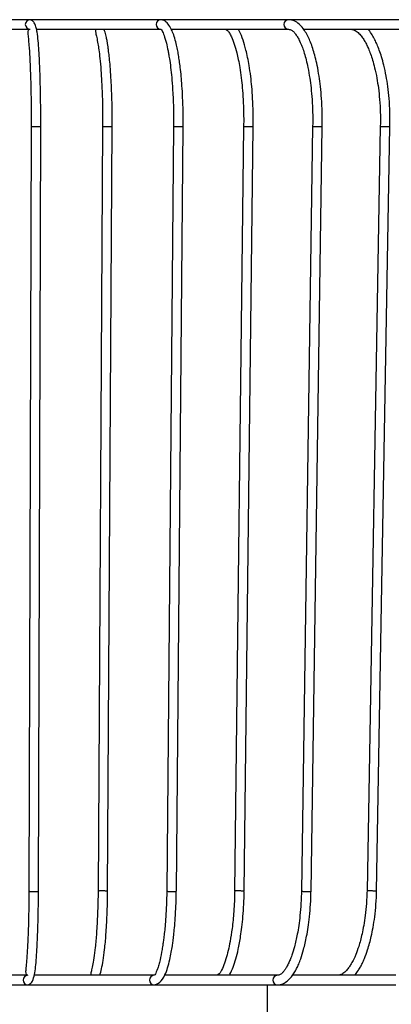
# Model space of a CAD drawing. Header units: millimetres. Extents: x 63 to 126, y 118 to 245.
# Tile 9 of 17: x 103 to 111, y 137 to 158. Entities that reach past the tile are written whole.
import ezdxf

# ---------------------------------------------------------------- set-up
doc = ezdxf.new("R2010")
doc.units = ezdxf.units.MM

msp = doc.modelspace()

# ---------------------------------------------------------------- linework, layer by layer
at = {"color": 7, "linetype": 'Continuous', "lineweight": 25}
for p, q in [((103.159, 158.035), (102.171, 158.035)), ((105.896, 158.035), (103.159, 158.035)), ((108.57, 158.035), (105.896, 158.035)), ((111.142, 158.035), (108.57, 158.035)), ((102.137, 157.835), (103.159, 157.835)), ((103.295, 157.835), (105.896, 157.835)), ((106.114, 157.835), (108.57, 157.835)), ((108.886, 157.835), (111.142, 157.835)), ((103.182, 155.795), (103.135, 139.795)), ((103.335, 139.795), (103.382, 155.795)), ((104.678, 155.796), (104.583, 139.796)), ((104.783, 139.794), (104.878, 155.794)), ((106.162, 155.796), (106.021, 139.796)), ((106.221, 139.794), (106.362, 155.794)), ((107.63, 155.797), (107.442, 139.797)), ((107.642, 139.794), (107.83, 155.794)), ((109.075, 155.797), (108.842, 139.797)), ((109.042, 139.793), (109.275, 155.793)), ((110.492, 155.797), (110.214, 139.797)), ((110.414, 139.793), (110.692, 155.793)), ((103.112, 138.035), (102.137, 138.035)), ((105.754, 138.035), (103.247, 138.035)), ((108.337, 138.035), (105.975, 138.035)), ((110.82, 138.035), (108.652, 138.035)), ((102.171, 137.835), (103.112, 137.835)), ((103.112, 137.835), (105.754, 137.835)), ((105.754, 137.835), (108.337, 137.835)), ((108.132, 136.135), (108.132, 137.835)), ((108.337, 137.835), (110.82, 137.835))]:
    msp.add_line(p, q, dxfattribs=at)
for centre, start, end in [((103.159, 157.935), 90.0884, 269.0069), ((105.897, 157.935), 90.7979, 268.4974), ((108.574, 157.935), 92.2357, 267.2109), ((103.112, 137.935), 91.0209, 269.9116), ((105.756, 137.935), 91.5069, 269.2021), ((108.341, 137.935), 92.8027, 267.764)]:
    msp.add_arc(centre, 0.1, start, end, dxfattribs=at)
for points, knots in [([(103.382, 155.775), (103.382, 155.881), (103.382, 156.085), (103.38, 156.372), (103.375, 156.622), (103.369, 156.852), (103.361, 157.055), (103.353, 157.236), (103.343, 157.416), (103.328, 157.603), (103.313, 157.749), (103.29, 157.87), (103.258, 157.957), (103.21, 158.022), (103.176, 158.03), (103.159, 158.035)], [0, 0, 0, 0, 0.095274, 0.181703, 0.259272, 0.327973, 0.40575, 0.468887, 0.530272, 0.625841, 0.727931, 0.786571, 0.851576, 0.922891, 1, 1, 1, 1]), ([(106.362, 155.774), (106.363, 155.888), (106.364, 156.101), (106.355, 156.397), (106.341, 156.642), (106.324, 156.851), (106.306, 157.022), (106.286, 157.169), (106.267, 157.296), (106.245, 157.418), (106.217, 157.547), (106.18, 157.683), (106.13, 157.816), (106.065, 157.929), (105.983, 158.017), (105.926, 158.028), (105.896, 158.035)], [0, 0, 0, 0, 0.101057, 0.189452, 0.26512, 0.328044, 0.392081, 0.439382, 0.487253, 0.536808, 0.589785, 0.660277, 0.727054, 0.805979, 0.897046, 1, 1, 1, 1]), ([(109.275, 155.773), (109.276, 155.88), (109.278, 156.085), (109.264, 156.376), (109.241, 156.629), (109.21, 156.862), (109.174, 157.068), (109.132, 157.249), (109.089, 157.4), (109.044, 157.532), (108.994, 157.652), (108.939, 157.759), (108.871, 157.861), (108.788, 157.95), (108.684, 158.02), (108.61, 158.03), (108.57, 158.035)], [0, 0, 0, 0, 0.094912, 0.181137, 0.258591, 0.327268, 0.405147, 0.468222, 0.52684, 0.58411, 0.640061, 0.699958, 0.757524, 0.826737, 0.90762, 1, 1, 1, 1]), ([(103.126, 157.812), (103.122, 157.807), (103.111, 157.795), (103.112, 157.746), (103.122, 157.65), (103.135, 157.507), (103.147, 157.343), (103.157, 157.15), (103.166, 156.923), (103.174, 156.67), (103.179, 156.402), (103.182, 156.099), (103.182, 155.886), (103.182, 155.776)], [0, 0, 0, 0, 0.055953, 0.128539, 0.226834, 0.32204, 0.39633, 0.486081, 0.591297, 0.680401, 0.778212, 0.884734, 1, 1, 1, 1]), ([(104.533, 157.835), (104.53, 157.829), (104.527, 157.819), (104.53, 157.764), (104.554, 157.668), (104.577, 157.547), (104.6, 157.396), (104.622, 157.215), (104.642, 156.991), (104.659, 156.733), (104.671, 156.452), (104.679, 156.127), (104.678, 155.896), (104.678, 155.776)], [0, 0, 0, 0, 0.125256, 0.221289, 0.297152, 0.378769, 0.440703, 0.518908, 0.613902, 0.696218, 0.787994, 0.889237, 1, 1, 1, 1]), ([(104.878, 155.774), (104.878, 155.877), (104.879, 156.074), (104.874, 156.355), (104.865, 156.603), (104.853, 156.836), (104.838, 157.045), (104.821, 157.226), (104.806, 157.357), (104.794, 157.453), (104.783, 157.523), (104.773, 157.589), (104.756, 157.675), (104.734, 157.766), (104.714, 157.815), (104.705, 157.835)], [0, 0, 0, 0, 0.121652, 0.233145, 0.334431, 0.425505, 0.531004, 0.618412, 0.69242, 0.740855, 0.783217, 0.820131, 0.871632, 0.947804, 1, 1, 1, 1]), ([(105.896, 157.835), (105.905, 157.828), (105.924, 157.815), (105.96, 157.719), (106.008, 157.566), (106.041, 157.419), (106.064, 157.294), (106.086, 157.163), (106.109, 156.987), (106.132, 156.758), (106.15, 156.486), (106.164, 156.151), (106.163, 155.907), (106.162, 155.776)], [0, 0, 0, 0, 0.131229, 0.253227, 0.36418, 0.446661, 0.483515, 0.533027, 0.609391, 0.684324, 0.774385, 0.879583, 1, 1, 1, 1]), ([(107.243, 157.835), (107.259, 157.83), (107.289, 157.821), (107.33, 157.763), (107.377, 157.675), (107.434, 157.535), (107.482, 157.368), (107.52, 157.199), (107.552, 157.024), (107.581, 156.827), (107.604, 156.602), (107.621, 156.359), (107.632, 156.079), (107.631, 155.881), (107.63, 155.777)], [0, 0, 0, 0, 0.103903, 0.195129, 0.273523, 0.370807, 0.463766, 0.524722, 0.588831, 0.667929, 0.737616, 0.816175, 0.903609, 1, 1, 1, 1]), ([(107.83, 155.802), (107.83, 155.899), (107.832, 156.094), (107.821, 156.374), (107.803, 156.626), (107.778, 156.859), (107.749, 157.064), (107.715, 157.246), (107.674, 157.428), (107.618, 157.614), (107.563, 157.754), (107.522, 157.819), (107.512, 157.835)], [0, 0, 0, 0, 0.11663, 0.232758, 0.337062, 0.429536, 0.534384, 0.619462, 0.700903, 0.825371, 0.957069, 1, 1, 1, 1]), ([(108.57, 157.835), (108.591, 157.831), (108.63, 157.824), (108.682, 157.778), (108.728, 157.719), (108.772, 157.647), (108.816, 157.559), (108.86, 157.453), (108.901, 157.333), (108.94, 157.192), (108.979, 157.02), (109.014, 156.824), (109.043, 156.6), (109.064, 156.357), (109.078, 156.078), (109.076, 155.881), (109.075, 155.777)], [0, 0, 0, 0, 0.08953, 0.168182, 0.235947, 0.292639, 0.35197, 0.408247, 0.465937, 0.52502, 0.588973, 0.66802, 0.737674, 0.816203, 0.903612, 1, 1, 1, 1]), ([(109.871, 157.835), (109.904, 157.83), (109.963, 157.82), (110.04, 157.757), (110.102, 157.684), (110.154, 157.606), (110.2, 157.523), (110.244, 157.428), (110.288, 157.319), (110.332, 157.185), (110.378, 157.017), (110.419, 156.821), (110.454, 156.598), (110.479, 156.356), (110.495, 156.078), (110.493, 155.881), (110.491, 155.778)], [0, 0, 0, 0, 0.104323, 0.192449, 0.264335, 0.31972, 0.369596, 0.416884, 0.468757, 0.525223, 0.589, 0.668021, 0.73766, 0.816181, 0.903588, 1, 1, 1, 1]), ([(110.691, 155.773), (110.693, 155.88), (110.695, 156.086), (110.678, 156.377), (110.651, 156.631), (110.615, 156.865), (110.571, 157.071), (110.521, 157.251), (110.473, 157.395), (110.425, 157.514), (110.375, 157.62), (110.319, 157.719), (110.27, 157.795), (110.238, 157.828), (110.231, 157.835)], [0, 0, 0, 0, 0.127497, 0.243356, 0.347438, 0.439734, 0.544411, 0.628951, 0.704135, 0.773178, 0.836075, 0.904003, 0.979574, 1, 1, 1, 1]), ([(103.382, 155.795), (103.382, 155.795), (103.382, 155.794), (103.379, 155.793), (103.363, 155.791), (103.337, 155.79), (103.306, 155.789), (103.272, 155.789), (103.239, 155.79), (103.211, 155.791), (103.19, 155.793), (103.183, 155.794), (103.182, 155.795), (103.182, 155.795)], [0, 0, 0, 0, 0.013714, 0.121102, 0.228491, 0.335876, 0.443255, 0.550629, 0.658002, 0.765375, 0.87276, 0.986286, 1, 1, 1, 1]), ([(104.679, 155.796), (104.679, 155.796), (104.68, 155.797), (104.694, 155.799), (104.717, 155.8), (104.748, 155.801), (104.781, 155.801), (104.815, 155.8), (104.844, 155.799), (104.866, 155.797), (104.875, 155.796), (104.877, 155.795), (104.877, 155.795)], [0, 0, 0, 0, 0.085219, 0.196992, 0.308762, 0.420526, 0.532283, 0.644039, 0.755796, 0.867565, 0.985726, 1, 1, 1, 1]), ([(104.877, 155.794), (104.877, 155.795), (104.878, 155.795), (104.877, 155.795), (104.877, 155.795)], [0, 0, 0, 0, 0.650091, 1, 1, 1, 1]), ([(106.164, 155.796), (106.163, 155.796), (106.163, 155.796), (106.164, 155.795), (106.164, 155.795)], [0, 0, 0, 0, 0.7919405, 1, 1, 1, 1]), ([(106.361, 155.794), (106.361, 155.794), (106.362, 155.793), (106.35, 155.791), (106.328, 155.79), (106.299, 155.789), (106.265, 155.789), (106.231, 155.79), (106.201, 155.791), (106.177, 155.793), (106.167, 155.794), (106.164, 155.795), (106.164, 155.795)], [0, 0, 0, 0, 0.0660829, 0.180194, 0.2943016, 0.4084029, 0.5224987, 0.6365923, 0.7506877, 0.8647948, 0.9854277, 1, 1, 1, 1]), ([(107.631, 155.797), (107.631, 155.797), (107.63, 155.798), (107.64, 155.799), (107.66, 155.8), (107.688, 155.801), (107.721, 155.801), (107.755, 155.8), (107.786, 155.799), (107.812, 155.797), (107.823, 155.796), (107.827, 155.795), (107.827, 155.795)], [0, 0, 0, 0, 0.040192, 0.157467, 0.274738, 0.392003, 0.509261, 0.626518, 0.743776, 0.861047, 0.985024, 1, 1, 1, 1]), ([(107.828, 155.794), (107.829, 155.794), (107.829, 155.795), (107.827, 155.795), (107.827, 155.795)], [0, 0, 0, 0, 0.818551, 1, 1, 1, 1]), ([(109.076, 155.797), (109.076, 155.796), (109.076, 155.796), (109.079, 155.795), (109.08, 155.795)], [0, 0, 0, 0, 0.860448, 1, 1, 1, 1]), ([(109.274, 155.793), (109.274, 155.793), (109.276, 155.792), (109.268, 155.791), (109.25, 155.79), (109.223, 155.789), (109.19, 155.789), (109.156, 155.79), (109.124, 155.791), (109.097, 155.793), (109.084, 155.794), (109.08, 155.795), (109.08, 155.795)], [0, 0, 0, 0, 0.025284, 0.14438, 0.263472, 0.382558, 0.501639, 0.620716, 0.739796, 0.858888, 0.984791, 1, 1, 1, 1]), ([(110.492, 155.797), (110.492, 155.797), (110.49, 155.798), (110.497, 155.799), (110.513, 155.8), (110.539, 155.801), (110.571, 155.801), (110.605, 155.8), (110.638, 155.799), (110.666, 155.797), (110.68, 155.796), (110.685, 155.795), (110.685, 155.795)], [0, 0, 0, 0, 0.001522, 0.123521, 0.245518, 0.367507, 0.48949, 0.61147, 0.733453, 0.855448, 0.98442, 1, 1, 1, 1]), ([(110.691, 155.793), (110.691, 155.794), (110.69, 155.794), (110.686, 155.795), (110.685, 155.795)], [0, 0, 0, 0, 0.879198, 1, 1, 1, 1]), ([(103.135, 139.815), (103.134, 139.728), (103.133, 139.56), (103.128, 139.254), (103.119, 138.927), (103.105, 138.619), (103.09, 138.384), (103.076, 138.217), (103.061, 138.096), (103.071, 138.068), (103.076, 138.053)], [0, 0, 0, 0, 0.1004324, 0.1947489, 0.3648623, 0.5107563, 0.6352135, 0.7551038, 0.872907, 1, 1, 1, 1]), ([(103.112, 137.835), (103.14, 137.845), (103.193, 137.866), (103.247, 138.008), (103.27, 138.162), (103.288, 138.352), (103.304, 138.588), (103.318, 138.903), (103.328, 139.237), (103.333, 139.551), (103.334, 139.724), (103.335, 139.814)], [0, 0, 0, 0, 0.130902, 0.244197, 0.346174, 0.449594, 0.5569, 0.682708, 0.830309, 0.91243, 1, 1, 1, 1]), ([(103.135, 139.795), (103.135, 139.795), (103.136, 139.794), (103.142, 139.793), (103.162, 139.791), (103.19, 139.79), (103.223, 139.789), (103.257, 139.789), (103.288, 139.79), (103.314, 139.791), (103.331, 139.793), (103.335, 139.794), (103.334, 139.795), (103.334, 139.795)], [0, 0, 0, 0, 0.013706, 0.121095, 0.228483, 0.335869, 0.443248, 0.550622, 0.657994, 0.765367, 0.872752, 0.986294, 1, 1, 1, 1]), ([(104.583, 139.815), (104.582, 139.729), (104.58, 139.561), (104.57, 139.256), (104.552, 138.931), (104.525, 138.625), (104.495, 138.396), (104.467, 138.233), (104.438, 138.114), (104.429, 138.059), (104.433, 138.051), (104.435, 138.048)], [0, 0, 0, 0, 0.093982, 0.182205, 0.341276, 0.477631, 0.593363, 0.701153, 0.802982, 0.921541, 1, 1, 1, 1]), ([(104.783, 139.795), (104.782, 139.795), (104.781, 139.796), (104.773, 139.797), (104.751, 139.799), (104.722, 139.8), (104.689, 139.801), (104.655, 139.801), (104.624, 139.8), (104.6, 139.799), (104.585, 139.798), (104.585, 139.796), (104.584, 139.796)], [0, 0, 0, 0, 0.014265, 0.126034, 0.237804, 0.34957, 0.46133, 0.573083, 0.684834, 0.796587, 0.908353, 1, 1, 1, 1]), ([(104.618, 138.035), (104.631, 138.077), (104.658, 138.167), (104.69, 138.348), (104.722, 138.583), (104.751, 138.899), (104.77, 139.234), (104.78, 139.55), (104.782, 139.724), (104.783, 139.813)], [0, 0, 0, 0, 0.120655, 0.255189, 0.399808, 0.570318, 0.770259, 0.881463, 1, 1, 1, 1]), ([(104.783, 139.795), (104.783, 139.795), (104.783, 139.795), (104.783, 139.795), (104.782, 139.794)], [0, 0, 0, 0, 0.349411, 1, 1, 1, 1]), ([(106.021, 139.815), (106.019, 139.713), (106.016, 139.523), (106.002, 139.27), (105.986, 139.072), (105.97, 138.914), (105.956, 138.793), (105.94, 138.681), (105.916, 138.531), (105.886, 138.381), (105.851, 138.25), (105.815, 138.137), (105.781, 138.052), (105.763, 138.04), (105.754, 138.035)], [0, 0, 0, 0, 0.104616, 0.193432, 0.266526, 0.323907, 0.375978, 0.4141, 0.468716, 0.583103, 0.653506, 0.724449, 0.863708, 1, 1, 1, 1]), ([(105.754, 137.835), (105.796, 137.845), (105.88, 137.867), (105.976, 138.016), (106.04, 138.187), (106.082, 138.348), (106.114, 138.505), (106.136, 138.637), (106.153, 138.756), (106.168, 138.879), (106.184, 139.039), (106.201, 139.245), (106.215, 139.507), (106.219, 139.706), (106.221, 139.813)], [0, 0, 0, 0, 0.140098, 0.280763, 0.37455, 0.463464, 0.535753, 0.591092, 0.62987, 0.679145, 0.735062, 0.807206, 0.895546, 1, 1, 1, 1]), ([(106.023, 139.795), (106.022, 139.795), (106.021, 139.796), (106.022, 139.796), (106.022, 139.796)], [0, 0, 0, 0, 0.23265, 1, 1, 1, 1]), ([(106.023, 139.795), (106.023, 139.795), (106.026, 139.794), (106.035, 139.793), (106.058, 139.791), (106.088, 139.79), (106.122, 139.789), (106.155, 139.789), (106.185, 139.79), (106.207, 139.791), (106.22, 139.793), (106.22, 139.794), (106.22, 139.794)], [0, 0, 0, 0, 0.014563, 0.128669, 0.242775, 0.356877, 0.470973, 0.585063, 0.699151, 0.81324, 0.927342, 1, 1, 1, 1]), ([(107.443, 139.816), (107.441, 139.738), (107.437, 139.587), (107.421, 139.315), (107.393, 139.028), (107.351, 138.759), (107.306, 138.544), (107.255, 138.36), (107.197, 138.196), (107.145, 138.095), (107.098, 138.043), (107.07, 138.038), (107.056, 138.035)], [0, 0, 0, 0, 0.0798976, 0.1540612, 0.2852788, 0.3939922, 0.4808672, 0.5757997, 0.6943783, 0.8357449, 0.9149954, 1, 1, 1, 1]), ([(107.325, 138.035), (107.33, 138.042), (107.363, 138.092), (107.409, 138.202), (107.469, 138.377), (107.522, 138.591), (107.563, 138.816), (107.595, 139.048), (107.617, 139.271), (107.635, 139.519), (107.639, 139.696), (107.642, 139.783)], [0, 0, 0, 0, 0.023232, 0.154711, 0.280037, 0.404938, 0.558886, 0.654218, 0.761724, 0.881392, 1, 1, 1, 1]), ([(107.639, 139.795), (107.639, 139.795), (107.636, 139.796), (107.625, 139.797), (107.601, 139.799), (107.57, 139.8), (107.535, 139.801), (107.502, 139.801), (107.473, 139.8), (107.453, 139.799), (107.442, 139.798), (107.444, 139.797), (107.444, 139.797)], [0, 0, 0, 0, 0.014949, 0.132074, 0.249199, 0.366321, 0.483436, 0.600545, 0.717651, 0.834759, 0.95188, 1, 1, 1, 1]), ([(107.639, 139.795), (107.64, 139.795), (107.642, 139.795), (107.641, 139.794), (107.641, 139.794)], [0, 0, 0, 0, 0.179455, 1, 1, 1, 1]), ([(108.842, 139.816), (108.839, 139.722), (108.834, 139.542), (108.812, 139.294), (108.786, 139.081), (108.748, 138.858), (108.7, 138.646), (108.647, 138.472), (108.602, 138.356), (108.564, 138.27), (108.524, 138.198), (108.485, 138.138), (108.443, 138.086), (108.394, 138.044), (108.357, 138.038), (108.337, 138.035)], [0, 0, 0, 0, 0.0964188, 0.1838377, 0.2623651, 0.332009, 0.4445765, 0.5329597, 0.5885926, 0.6417018, 0.6977056, 0.7539575, 0.8232097, 0.9052345, 1, 1, 1, 1]), ([(108.337, 137.835), (108.376, 137.839), (108.447, 137.848), (108.547, 137.913), (108.626, 137.994), (108.689, 138.084), (108.739, 138.173), (108.784, 138.271), (108.834, 138.4), (108.892, 138.588), (108.943, 138.812), (108.983, 139.046), (109.011, 139.269), (109.033, 139.527), (109.039, 139.714), (109.042, 139.812)], [0, 0, 0, 0, 0.0976715, 0.1819396, 0.252633, 0.3097854, 0.3664129, 0.4191646, 0.4743809, 0.5619876, 0.6729043, 0.7415721, 0.8189986, 0.9051733, 1, 1, 1, 1]), ([(108.847, 139.795), (108.846, 139.795), (108.843, 139.796), (108.843, 139.796), (108.843, 139.797)], [0, 0, 0, 0, 0.139424, 1, 1, 1, 1]), ([(108.847, 139.795), (108.847, 139.795), (108.851, 139.794), (108.863, 139.793), (108.889, 139.791), (108.921, 139.79), (108.955, 139.789), (108.988, 139.789), (109.015, 139.79), (109.034, 139.791), (109.043, 139.792), (109.041, 139.793), (109.041, 139.793)], [0, 0, 0, 0, 0.0152, 0.134291, 0.253383, 0.372472, 0.491553, 0.610629, 0.729702, 0.848777, 0.967865, 1, 1, 1, 1]), ([(110.215, 139.817), (110.211, 139.723), (110.205, 139.544), (110.179, 139.296), (110.147, 139.084), (110.103, 138.862), (110.047, 138.654), (109.99, 138.496), (109.949, 138.403), (109.923, 138.349), (109.896, 138.299), (109.864, 138.245), (109.821, 138.181), (109.762, 138.112), (109.686, 138.049), (109.626, 138.04), (109.593, 138.035)], [0, 0, 0, 0, 0.0964783, 0.1839184, 0.2624519, 0.3320905, 0.444627, 0.5291432, 0.5654054, 0.5977247, 0.6261105, 0.6597708, 0.714153, 0.7891589, 0.8844676, 1, 1, 1, 1]), ([(109.954, 138.035), (109.959, 138.04), (109.987, 138.069), (110.029, 138.133), (110.077, 138.212), (110.119, 138.293), (110.17, 138.407), (110.236, 138.587), (110.296, 138.808), (110.343, 139.043), (110.377, 139.267), (110.404, 139.526), (110.411, 139.714), (110.415, 139.812)], [0, 0, 0, 0, 0.018239, 0.095039, 0.15546, 0.210867, 0.276017, 0.392063, 0.546063, 0.641387, 0.748855, 0.868447, 1, 1, 1, 1]), ([(110.407, 139.795), (110.407, 139.795), (110.402, 139.796), (110.389, 139.797), (110.362, 139.799), (110.329, 139.8), (110.295, 139.801), (110.263, 139.801), (110.236, 139.8), (110.22, 139.799), (110.212, 139.798), (110.214, 139.797), (110.214, 139.797)], [0, 0, 0, 0, 0.01561, 0.137914, 0.260218, 0.382519, 0.504813, 0.6271, 0.749385, 0.871671, 0.993972, 1, 1, 1, 1]), ([(110.407, 139.795), (110.408, 139.795), (110.412, 139.794), (110.413, 139.794), (110.414, 139.793)], [0, 0, 0, 0, 0.113184, 1, 1, 1, 1])]:
    msp.add_open_spline(points, degree=3, knots=knots, dxfattribs=at)

doc.saveas('drawing.dxf')
